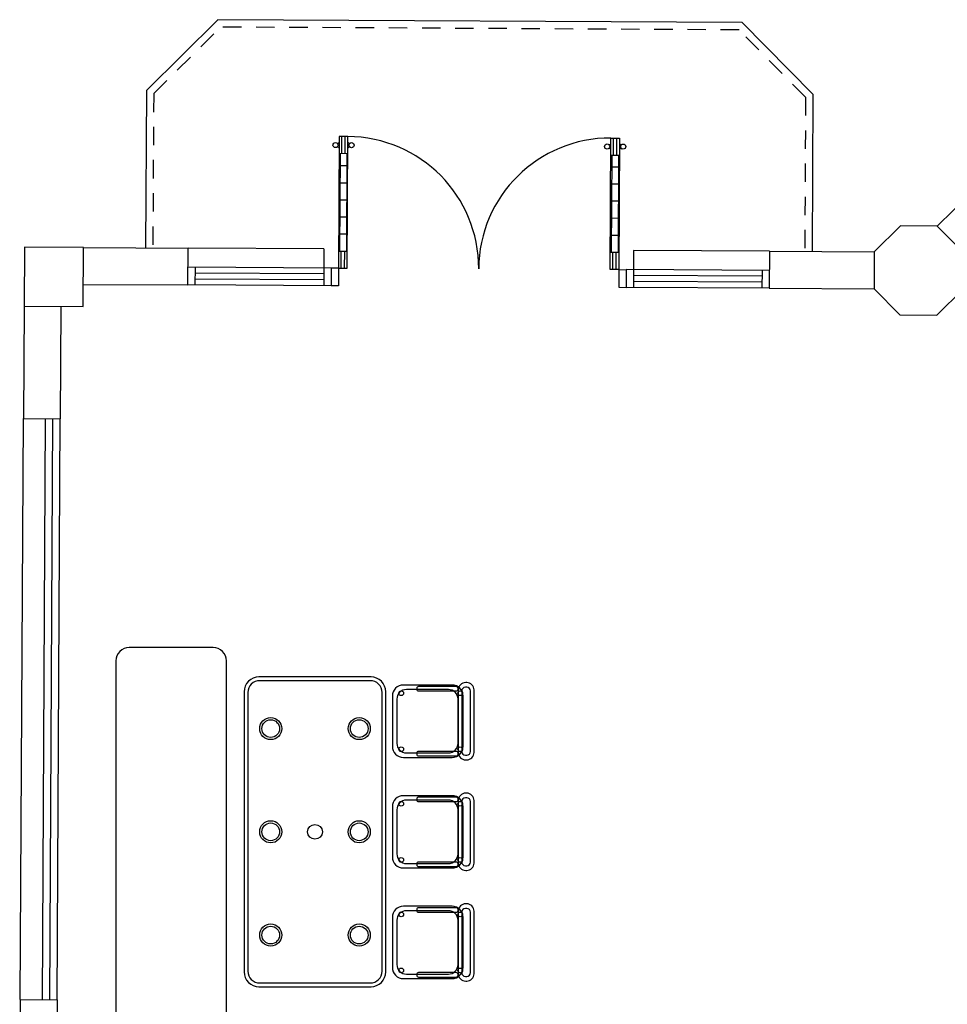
# Model space of a CAD drawing. Header units: metres. Extents: x 2232.4 to 2275.2, y 411.9 to 437.5.
# Tile 2 of 20: x 2232.4 to 2238.7, y 426.4 to 433.1. Entities that reach past the tile are written whole.
import ezdxf

# ---------------------------------------------------------------- set-up
doc = ezdxf.new("R2010")
doc.units = ezdxf.units.M
doc.linetypes.add('HIDDEN2', pattern=[0.1875, 0.125, -0.0625])
for name, color, linetype in [('CL', 40, 'Continuous'), ('DOOR', 5, 'Continuous'), ('ELEV', 4, 'Continuous'), ('HIDDEN', 9, 'HIDDEN2'), ('RP_CHAIRS', 7, 'Continuous'), ('RP_TABLES', 7, 'Continuous'), ('SC_BENCH', 7, 'Continuous'), ('WALL NEW', 40, 'Continuous')]:
    doc.layers.add(name, color=color, linetype=linetype)

# ---------------------------------------------------------------- blocks, each defined once
blk = doc.blocks.new('HHHBHHB')
at = {"layer": 'DOOR'}
for p, q in [((2938.6427, 449.7286), (2938.6427, 448.6488)), ((2938.7128, 449.7286), (2938.6427, 449.7286)), ((2938.6637, 449.5884), (2938.6637, 449.7286)), ((2938.6918, 449.5884), (2938.6918, 449.7286)), ((2938.7128, 448.6488), (2938.7128, 449.7286)), ((2940.8726, 448.6488), (2940.8726, 449.7286)), ((2940.8726, 449.7286), (2940.9427, 449.7286)), ((2940.8936, 449.5884), (2940.8936, 449.7286)), ((2940.9217, 449.5884), (2940.9217, 449.7286)), ((2940.9427, 449.7286), (2940.9427, 448.6488)), ((2938.7128, 449.5884), (2938.6427, 449.5884)), ((2938.6497, 449.5884), (2938.6497, 448.789)), ((2938.7058, 449.5884), (2938.7058, 448.789)), ((2940.8726, 449.5884), (2940.9427, 449.5884)), ((2940.8796, 449.5884), (2940.8796, 448.789)), ((2940.9357, 449.5884), (2940.9357, 448.789)), ((2938.6497, 449.4902), (2938.7058, 449.4902)), ((2940.9357, 449.4902), (2940.8796, 449.4902)), ((2938.6497, 449.35), (2938.7058, 449.35)), ((2940.9357, 449.35), (2940.8796, 449.35)), ((2938.6497, 449.2097), (2938.7058, 449.2097)), ((2940.9357, 449.2097), (2940.8796, 449.2097)), ((2938.6497, 449.0695), (2938.7058, 449.0695)), ((2940.9357, 449.0695), (2940.8796, 449.0695)), ((2938.6497, 448.9293), (2938.7058, 448.9293)), ((2940.9357, 448.9293), (2940.8796, 448.9293)), ((2938.6427, 448.789), (2938.7128, 448.789)), ((2938.6637, 448.6488), (2938.6637, 448.789)), ((2938.6918, 448.6488), (2938.6918, 448.789)), ((2940.9427, 448.789), (2940.8726, 448.789)), ((2940.8936, 448.6488), (2940.8936, 448.789)), ((2940.9217, 448.6488), (2940.9217, 448.789)), ((2938.6427, 448.6488), (2938.7128, 448.6488)), ((2940.9427, 448.6488), (2940.8726, 448.6488))]:
    blk.add_line(p, q, dxfattribs=at)
for centre in [(2938.6115, 449.6585), (2938.744, 449.6585), (2940.8414, 449.6585), (2940.9739, 449.6585)]:
    blk.add_circle(centre, 0.021, dxfattribs=at)
for centre, radius, start, end in [((2938.7128, 448.6488), 1.0799, 0, 90), ((2940.8726, 448.6488), 1.0799, 90, 180), ((2938.6288, 449.6919), 0.0168, 234.96996, 326.28861), ((2938.6288, 449.6252), 0.0168, 33.71139, 125.03004), ((2938.7268, 449.6919), 0.0168, 213.71139, 305.03004), ((2938.7268, 449.6252), 0.0168, 54.96996, 146.28861), ((2940.8586, 449.6919), 0.0168, 234.96996, 326.28861), ((2940.8586, 449.6252), 0.0168, 33.71139, 125.03004), ((2940.9567, 449.6919), 0.0168, 213.71139, 305.03004), ((2940.9567, 449.6252), 0.0168, 54.96996, 146.28861)]:
    blk.add_arc(centre, radius, start, end, dxfattribs=at)
blk = doc.blocks.new('GGQSW')
at = {"layer": 'DOOR'}
for p, q in [((2937.5886, 444.5474), (2937.5386, 444.5474)), ((2937.5886, 444.5474), (2937.5886, 444.4274)), ((2939.4886, 444.5474), (2939.5386, 444.5474)), ((2939.4886, 444.5474), (2939.4886, 444.4274)), ((2937.5886, 444.4274), (2937.5386, 444.4274)), ((2939.4886, 444.4274), (2939.5386, 444.4274))]:
    blk.add_line(p, q, dxfattribs=at)
at = {"layer": 'DOOR', "xscale": 0.826086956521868, "yscale": 0.826086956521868, "zscale": 0.826086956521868}
blk.add_blockref('HHHBHHB', (510.0142, 73.9246), dxfattribs=at)
blk = doc.blocks.new('SC_WALL_BENCH')
at = {"color": 0}
blk.add_lwpolyline([(1.19, 8.65), (1.76, 8.65, 0.414214), (1.85, 8.74), (1.85, 16.76, 0.414214), (1.76, 16.85), (1.19, 16.85, 0.414214), (1.1, 16.76), (1.1, 8.74, 0.414214)], format="xyb", close=True, dxfattribs=at)
blk = doc.blocks.new('RP_MODERN_TABLE_6')
at = {"color": 0}
for points in [[(-0.95, -0.48), (0.95, -0.48, 0.414214), (1.05, -0.38), (1.05, 0.38, 0.414214), (0.95, 0.48), (-0.95, 0.48, 0.414214), (-1.05, 0.38), (-1.05, -0.38, 0.414214)], [(-0.945, -0.455), (0.945, -0.455, 0.414214), (1.025, -0.375), (1.025, 0.375, 0.414214), (0.945, 0.455), (-0.945, 0.455, 0.414214), (-1.025, 0.375), (-1.025, -0.375, 0.414214)]]:
    blk.add_lwpolyline(points, format="xyb", close=True, dxfattribs=at)
for centre, radius in [((-0.7, 0.3), 0.075), ((-0.7, 0.3), 0.06), ((0, 0.3), 0.075), ((0, 0.3), 0.06), ((0.7, 0.3), 0.075), ((0.7, 0.3), 0.06), ((0, 0), 0.05), ((-0.7, -0.3), 0.075), ((-0.7, -0.3), 0.06), ((0, -0.3), 0.075), ((0, -0.3), 0.06), ((0.7, -0.3), 0.075), ((0.7, -0.3), 0.06)]:
    blk.add_circle(centre, radius, dxfattribs=at)
blk = doc.blocks.new('RP_MODERN_CHAIR')
at = {"color": 0}
for points in [[(-0.212, 0.172), (0.212, 0.172, 0.414214), (0.262, 0.222), (0.262, 0.229, 0.414214), (0.212, 0.279), (-0.212, 0.279, 0.414214), (-0.262, 0.229), (-0.262, 0.222, 0.414214)], [(-0.17, -0.275), (0.17, -0.275, 0.414214), (0.245, -0.2), (0.245, 0.13, 0.414214), (0.17, 0.205), (-0.17, 0.205, 0.414214), (-0.245, 0.13), (-0.245, -0.2, 0.414214)], [(-0.205, 0.195), (0.205, 0.195, 0.414214), (0.23, 0.22), (0.23, 0.23, 0.414214), (0.205, 0.255), (-0.205, 0.255, 0.414214), (-0.23, 0.23), (-0.23, 0.22, 0.414214)], [(-0.223, -0.11), (-0.217, -0.11, 0.414214), (-0.205, -0.098), (-0.205, 0.158, 0.414214), (-0.217, 0.17), (-0.223, 0.17, 0.414214), (-0.235, 0.158), (-0.235, -0.098, 0.414214)], [(-0.15, -0.245), (0.15, -0.245, 0.414214), (0.215, -0.18), (0.215, 0.105, 0.414214), (0.15, 0.17), (-0.15, 0.17, 0.414214), (-0.215, 0.105), (-0.215, -0.18, 0.414214)], [(0.217, -0.11), (0.223, -0.11, 0.414214), (0.235, -0.098), (0.235, 0.158, 0.414214), (0.223, 0.17), (0.217, 0.17, 0.414214), (0.205, 0.158), (0.205, -0.098, 0.414214)]]:
    blk.add_lwpolyline(points, format="xyb", close=True, dxfattribs=at)
for centre in [(-0.19, 0.185), (0.19, 0.185), (-0.19, -0.215), (0.19, -0.215)]:
    blk.add_circle(centre, 0.016, dxfattribs=at)

msp = doc.modelspace()

# ---------------------------------------------------------------- linework, layer by layer
at = {"layer": 'CL'}
msp.add_line((2233.5882, 431.3082), (2233.5895, 431.5582), dxfattribs=at)
for points in [[(2238.8459, 431.5296), (2238.6701, 431.7074), (2238.4201, 431.7087), (2238.2424, 431.5329), (2238.241, 431.2829), (2238.4168, 431.1052), (2238.6668, 431.1038), (2238.8446, 431.2796)], [(2232.8774, 431.1621), (2232.8796, 431.5621), (2232.4796, 431.5643), (2232.4774, 431.1643)]]:
    msp.add_lwpolyline(points, close=True, dxfattribs=at)
at = {"layer": 'DOOR'}
for p, q in [((2234.511, 431.5532), (2233.5912, 431.5582)), ((2234.511, 431.5532), (2234.5096, 431.3032)), ((2236.611, 431.5418), (2236.6096, 431.2918)), ((2237.5324, 431.5368), (2236.611, 431.5418)), ((2234.5603, 431.4229), (2233.5904, 431.4282)), ((2233.6382, 431.3079), (2233.6388, 431.4279)), ((2234.5101, 431.3832), (2233.6402, 431.3879)), ((2234.5603, 431.4229), (2234.5596, 431.3029)), ((2236.5602, 431.4121), (2236.5596, 431.2921)), ((2237.5317, 431.4068), (2236.5602, 431.4121)), ((2237.4817, 431.407), (2237.481, 431.287)), ((2234.5098, 431.3432), (2233.64, 431.3479)), ((2237.4796, 431.327), (2236.6098, 431.3318)), ((2237.4799, 431.367), (2236.61, 431.3718)), ((2234.5596, 431.3029), (2233.5898, 431.3082)), ((2237.531, 431.2868), (2236.5596, 431.2921)), ((2232.4518, 426.4621), (2232.4732, 430.4018)), ((2232.6018, 426.4613), (2232.6232, 430.401)), ((2232.6518, 426.461), (2232.6732, 430.4007)), ((2232.7018, 426.4608), (2232.7232, 430.4004))]:
    msp.add_line(p, q, dxfattribs=at)
at = {"layer": 'ELEV'}
for p, q in [((2233.3065, 432.6268), (2233.7921, 433.1071)), ((2237.3467, 433.0878), (2233.7921, 433.1071)), ((2237.8271, 432.6022), (2237.3467, 433.0878)), ((2233.3065, 432.6268), (2233.3006, 431.5598)), ((2237.8271, 432.6022), (2237.8213, 431.5352))]:
    msp.add_line(p, q, dxfattribs=at)
at = {"layer": 'HIDDEN'}
for p, q in [((2233.3563, 432.6058), (2233.8125, 433.057)), ((2237.3258, 433.0379), (2233.8125, 433.057)), ((2237.777, 432.5818), (2237.3258, 433.0379)), ((2233.3563, 432.6058), (2233.3506, 431.5595)), ((2237.777, 432.5818), (2237.7713, 431.5355))]:
    msp.add_line(p, q, dxfattribs=at)
at = {"layer": 'WALL NEW'}
for p, q in [((2239.522, 432.55), (2238.6701, 431.7074)), ((2232.8796, 431.5621), (2233.5895, 431.5582)), ((2237.5324, 431.5368), (2237.531, 431.2868)), ((2237.5324, 431.5368), (2238.2424, 431.5329)), ((2232.8782, 431.3121), (2233.5882, 431.3082)), ((2237.531, 431.2868), (2238.241, 431.2829)), ((2232.4774, 431.1643), (2232.4732, 430.4018)), ((2232.7274, 431.1629), (2232.7232, 430.4004)), ((2232.4732, 430.4018), (2232.7232, 430.4004)), ((2232.4518, 426.4621), (2232.4477, 425.6996)), ((2232.4518, 426.4621), (2232.7018, 426.4608)), ((2232.7018, 426.4608), (2232.6976, 425.6983))]:
    msp.add_line(p, q, dxfattribs=at)

# ---------------------------------------------------------------- block references
at = {"layer": 'DOOR', "rotation": 359.6883092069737}
msp.add_blockref('GGQSW', (-705.3532, 2.8623), dxfattribs=at)
at = {"layer": 'RP_CHAIRS', "rotation": 270}
for p in [(2235.25, 428.35), (2235.25, 427.6), (2235.25, 426.85)]:
    msp.add_blockref('RP_MODERN_CHAIR', p, dxfattribs=at)
at = {"layer": 'RP_TABLES', "rotation": 90}
msp.add_blockref('RP_MODERN_TABLE_6', (2234.45, 427.6), dxfattribs=at)
at = {"layer": 'SC_BENCH'}
msp.add_blockref('SC_WALL_BENCH', (2232, 412), dxfattribs=at)

doc.saveas('drawing.dxf')
